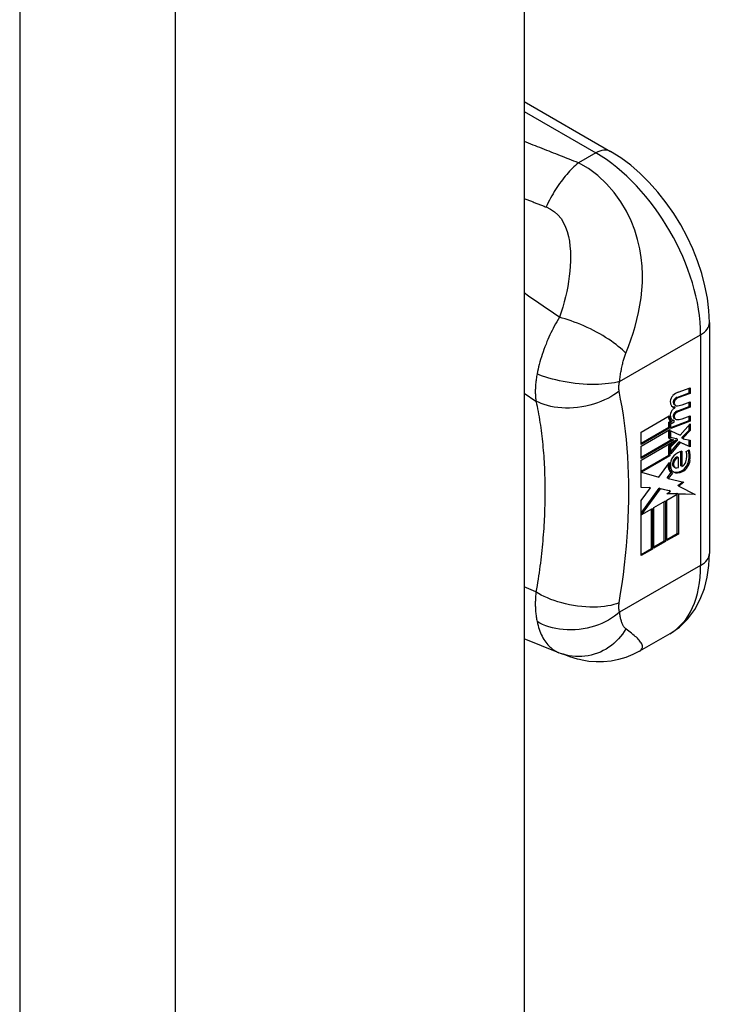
# Model space of a CAD drawing. Header units: inches. Extents: x 2 to 104, y 2 to 68.
# Tile 89 of 98: x 97.054 to 97.969, y 28.053 to 29.357. Entities that reach past the tile are written whole.
import ezdxf

# ---------------------------------------------------------------- set-up
doc = ezdxf.new("R2010")
doc.units = ezdxf.units.IN
doc.header["$LTSCALE"] = 6.250991
doc.header["$MEASUREMENT"] = 0
doc.layers.add('Visible Edges(ANSI)', color=7, linetype='Continuous', lineweight=25)
doc.layers.add('Visible Tangent Edges(ANSI)', color=7, linetype='Continuous', lineweight=25)

msp = doc.modelspace()

# ---------------------------------------------------------------- linework, layer by layer
at = {"layer": 'Visible Edges(ANSI)'}
for p, q in [((97.7231, 44.2949), (97.7231, 25.0735)), ((97.7231, 29.2489), (97.8377, 29.1829)), ((97.9688, 28.956), (97.9688, 28.6502)), ((97.9273, 28.8638), (97.9434, 28.8694)), ((97.942, 28.8631), (97.942, 28.8689)), ((97.9434, 28.8694), (97.9434, 28.8622)), ((97.9258, 28.857), (97.942, 28.8631)), ((97.9434, 28.8622), (97.9272, 28.8562)), ((97.9328, 28.8472), (97.9434, 28.8511)), ((97.9434, 28.8622), (97.942, 28.8631)), ((97.9434, 28.8511), (97.9434, 28.8439)), ((97.9235, 28.8436), (97.9221, 28.8444)), ((97.9239, 28.8464), (97.9225, 28.8472)), ((97.9258, 28.8387), (97.942, 28.8447)), ((97.9434, 28.8439), (97.9272, 28.8379)), ((97.942, 28.8447), (97.942, 28.8506)), ((97.9434, 28.8439), (97.942, 28.8447)), ((97.8782, 28.8108), (97.9157, 28.8324)), ((97.9149, 28.8241), (97.9178, 28.8255)), ((97.919, 28.8248), (97.9176, 28.8256)), ((97.9177, 28.8172), (97.942, 28.8263)), ((97.9434, 28.8255), (97.9177, 28.8159)), ((97.9222, 28.8258), (97.9208, 28.8266)), ((97.9222, 28.8242), (97.9222, 28.8258)), ((97.9239, 28.828), (97.9225, 28.8289)), ((97.9328, 28.8287), (97.9434, 28.8326)), ((97.942, 28.8263), (97.942, 28.8321)), ((97.9434, 28.8255), (97.942, 28.8263)), ((97.9434, 28.8326), (97.9434, 28.8255)), ((97.8782, 28.7962), (97.9149, 28.8174)), ((97.9164, 28.8166), (97.8782, 28.7946)), ((97.8782, 28.7923), (97.9164, 28.8143)), ((97.9149, 28.8174), (97.9149, 28.8241)), ((97.9164, 28.8233), (97.9149, 28.8241)), ((97.9164, 28.8166), (97.9149, 28.8174)), ((97.9149, 28.803), (97.9149, 28.8135)), ((97.9193, 28.8246), (97.9164, 28.8233)), ((97.9164, 28.8233), (97.9164, 28.8166)), ((97.9164, 28.8143), (97.9164, 28.8022)), ((97.9177, 28.8221), (97.9222, 28.8242)), ((97.9177, 28.8159), (97.9177, 28.8221)), ((97.9177, 28.8128), (97.9302, 28.8067)), ((97.9177, 28.8038), (97.9177, 28.8128)), ((97.9302, 28.8067), (97.9434, 28.8217)), ((97.9328, 28.8043), (97.942, 28.8137)), ((97.9434, 28.8129), (97.9342, 28.8035)), ((97.942, 28.8137), (97.942, 28.8201)), ((97.9434, 28.8129), (97.942, 28.8137)), ((97.9434, 28.8217), (97.9434, 28.8129)), ((97.8782, 28.7946), (97.8782, 28.8108)), ((97.8782, 28.7778), (97.9193, 28.8014)), ((97.9212, 28.8009), (97.8782, 28.7761)), ((97.8782, 28.7738), (97.9247, 28.8006)), ((97.9164, 28.8022), (97.9149, 28.803)), ((97.9164, 28.8022), (97.9212, 28.8009)), ((97.9247, 28.8006), (97.9164, 28.7917)), ((97.9177, 28.8043), (97.9249, 28.8024)), ((97.9264, 28.8016), (97.9177, 28.8038)), ((97.9177, 28.7912), (97.9264, 28.8004)), ((97.9264, 28.8016), (97.9249, 28.8024)), ((97.9264, 28.8004), (97.9264, 28.8016)), ((97.9328, 28.803), (97.9328, 28.8043)), ((97.9342, 28.8035), (97.9328, 28.8043)), ((97.9342, 28.8022), (97.9328, 28.803)), ((97.9342, 28.8035), (97.9342, 28.8022)), ((97.9342, 28.8022), (97.9434, 28.8001)), ((97.942, 28.7921), (97.942, 28.8004)), ((97.9434, 28.8001), (97.9434, 28.7913)), ((97.8782, 28.7761), (97.8782, 28.7923)), ((97.9149, 28.7925), (97.92, 28.7979)), ((97.9149, 28.7803), (97.9149, 28.7925)), ((97.9164, 28.7917), (97.9149, 28.7925)), ((97.9164, 28.7917), (97.9164, 28.7794)), ((97.9177, 28.7848), (97.9289, 28.7979)), ((97.9303, 28.7971), (97.9177, 28.7823)), ((97.9177, 28.7823), (97.9177, 28.7912)), ((97.9303, 28.7971), (97.9289, 28.7979)), ((97.9289, 28.7979), (97.942, 28.7921)), ((97.9434, 28.7913), (97.9303, 28.7971)), ((97.9379, 28.7852), (97.9422, 28.7876)), ((97.9434, 28.7913), (97.942, 28.7921)), ((97.8782, 28.7591), (97.9149, 28.7803)), ((97.8782, 28.7374), (97.8782, 28.7738)), ((97.9164, 28.7794), (97.8788, 28.7578)), ((97.9164, 28.7794), (97.9149, 28.7803)), ((97.928, 28.777), (97.9266, 28.7778)), ((97.928, 28.7639), (97.928, 28.777)), ((97.9309, 28.7664), (97.9309, 28.7853)), ((97.9323, 28.7855), (97.9323, 28.7656)), ((97.9019, 28.7512), (97.916, 28.7706)), ((97.9234, 28.7639), (97.922, 28.7647)), ((97.9323, 28.7656), (97.9309, 28.7664)), ((97.8788, 28.7578), (97.8782, 28.7582)), ((97.8788, 28.7578), (97.9019, 28.7512)), ((97.913, 28.7503), (97.9184, 28.7573)), ((97.9144, 28.7495), (97.913, 28.7503)), ((97.9198, 28.7564), (97.9144, 28.7495)), ((97.9144, 28.7495), (97.9351, 28.7444)), ((97.9198, 28.7564), (97.9184, 28.7573)), ((97.8782, 28.7381), (97.8891, 28.7377)), ((97.8906, 28.7369), (97.8782, 28.7374)), ((97.8782, 28.7202), (97.8906, 28.7369)), ((97.8782, 28.7036), (97.9024, 28.7368)), ((97.9038, 28.7359), (97.8785, 28.7013)), ((97.8906, 28.7369), (97.8891, 28.7377)), ((97.9038, 28.7359), (97.9024, 28.7368)), ((97.9024, 28.7368), (97.9157, 28.7337)), ((97.9171, 28.7328), (97.9038, 28.7359)), ((97.9171, 28.7328), (97.9157, 28.7337)), ((97.927, 28.7402), (97.9333, 28.7448)), ((97.9284, 28.7394), (97.927, 28.7402)), ((97.9351, 28.7444), (97.9284, 28.7394)), ((97.9284, 28.7394), (97.9502, 28.7281)), ((97.9123, 28.7291), (97.9171, 28.7328)), ((97.9262, 28.7287), (97.9123, 28.7291)), ((97.9126, 28.7209), (97.9262, 28.7287)), ((97.9126, 28.6671), (97.9126, 28.7209)), ((97.9133, 28.7298), (97.9248, 28.7295)), ((97.9262, 28.7287), (97.9248, 28.7295)), ((97.9263, 28.6766), (97.9263, 28.7295)), ((97.9277, 28.7287), (97.9263, 28.7295)), ((97.9263, 28.7295), (97.9487, 28.7289)), ((97.9277, 28.7287), (97.9277, 28.6758)), ((97.9502, 28.7281), (97.9277, 28.7287)), ((97.8782, 28.6473), (97.8782, 28.7202)), ((97.8785, 28.7013), (97.8934, 28.7098)), ((97.892, 28.6568), (97.892, 28.709)), ((97.8934, 28.7098), (97.8934, 28.656)), ((97.8954, 28.7109), (97.9105, 28.7197)), ((97.8954, 28.6571), (97.8954, 28.7109)), ((97.9091, 28.6667), (97.9091, 28.7188)), ((97.9105, 28.7197), (97.9105, 28.6659)), ((97.8785, 28.7013), (97.8782, 28.7014)), ((97.9126, 28.6687), (97.9263, 28.6766)), ((97.9277, 28.6758), (97.9126, 28.6671)), ((97.9277, 28.6758), (97.9263, 28.6766)), ((97.8782, 28.6489), (97.892, 28.6568)), ((97.8934, 28.656), (97.8782, 28.6473)), ((97.8934, 28.656), (97.892, 28.6568)), ((97.8954, 28.6588), (97.9091, 28.6667)), ((97.9105, 28.6659), (97.8954, 28.6571)), ((97.9105, 28.6659), (97.9091, 28.6667)), ((97.9163, 28.5437), (97.8764, 28.5207)), ((97.7693, 28.5186), (97.7231, 28.5369)), ((97.7716, 28.5177), (97.7693, 28.5186))]:
    msp.add_line(p, q, dxfattribs=at)
at = {"layer": 'Visible Edges(ANSI)', "flags": 128}
for points in [[(97.9688, 28.956), (97.9681, 28.9721), (97.9662, 28.9884), (97.963, 29.0048), (97.9587, 29.0213), (97.9532, 29.0377), (97.9468, 29.0539), (97.9393, 29.0699), (97.9309, 29.0855), (97.9216, 29.1005), (97.9115, 29.115), (97.9007, 29.1287), (97.8892, 29.1416), (97.8771, 29.1535), (97.8645, 29.1645), (97.8513, 29.1743), (97.8377, 29.1829)], [(97.9163, 28.5437), (97.9291, 28.5526), (97.9403, 28.5635), (97.9495, 28.5759), (97.9568, 28.5894), (97.9622, 28.6038), (97.9659, 28.6188), (97.9681, 28.6343), (97.9688, 28.6502)], [(97.8764, 28.5207), (97.8674, 28.5161), (97.858, 28.5123), (97.8483, 28.5094), (97.8384, 28.5074), (97.8285, 28.5064), (97.8186, 28.5063), (97.809, 28.5071), (97.8003, 28.5086), (97.7967, 28.5094), (97.7938, 28.5102), (97.7897, 28.5114), (97.784, 28.5133), (97.7784, 28.5153), (97.7716, 28.5177)]]:
    msp.add_lwpolyline(points, dxfattribs=at)
at = {"layer": 'Visible Edges(ANSI)'}
for centre, major_axis, start_param, end_param in [((97.922, 28.8547), (0.00349, 0.00607), 1.10591, 2.348655), ((97.9286, 28.8585), (-0.0082, -0.0142), 5.490247, 6.612005), ((97.9247, 28.8469), (0.0096, 0.0166), 0.591478, 1.10591), ((97.9236, 28.8523), (0.002, 0.00347), 1.194468, 2.460773), ((97.925, 28.8515), (-0.002, -0.00347), 4.33606, 5.602365), ((97.9248, 28.8498), (0.00409, 0.00711), 0.608795, 1.194468), ((97.9262, 28.849), (-0.00409, -0.00711), 3.750388, 4.33606), ((97.9218, 28.8366), (0.00337, 0.00586), 1.080045, 2.345144), ((97.9272, 28.8593), (-0.0082, -0.0142), 0.086325, 0.32882), ((97.9244, 28.8284), (0.0096, 0.0166), 0.846591, 1.080045), ((97.9267, 28.8544), (-0.00419, -0.00728), 5.602365, 6.283185), ((97.9281, 28.8536), (-0.00419, -0.00728), 5.602365, 6.501309), ((97.9248, 28.8315), (0.00409, 0.00711), 0.608932, 1.194614), ((97.9262, 28.8307), (-0.00409, -0.00711), 3.750524, 4.336206), ((97.9363, 28.8742), (-0.0155, -0.0269), 0.234705, 0.623342), ((97.9256, 28.8394), (-0.008, -0.0139), 5.599531, 6.283185), ((97.927, 28.8386), (-0.008, -0.0139), 5.474827, 6.308913), ((97.9283, 28.8403), (-0.008, -0.0139), 5.486737, 6.497871), ((97.9269, 28.8412), (-0.008, -0.0139), 0.088333, 0.214686), ((97.9236, 28.834), (0.002, 0.00347), 1.194614, 2.459504), ((97.9267, 28.8361), (-0.00419, -0.00728), 5.601097, 6.283185), ((97.925, 28.8332), (-0.002, -0.00347), 4.336206, 5.601097), ((97.9281, 28.8353), (-0.00419, -0.00728), 5.601097, 6.50115), ((97.9366, 28.8559), (-0.0155, -0.0269), 0.217964, 0.608932), ((97.9134, 28.7628), (0.0202, 0.0351), 5.348557, 5.747216), ((97.9148, 28.762), (-0.0202, -0.0351), 2.206964, 2.656801), ((97.9244, 28.7734), (0.00506, 0.00878), 1.199629, 2.268394), ((97.925, 28.7718), (-0.00364, -0.00633), 4.818058, 5.834093), ((97.9245, 28.772), (0.00318, 0.00552), 0.285255, 1.676465), ((97.9269, 28.7683), (0.0094, 0.0163), 0.3673, 1.199629), ((97.9259, 28.7712), (0.00318, 0.00552), 0.285255, 1.676465), ((97.9325, 28.7706), (0.0066, 0.0114), 3.865099, 5.348557), ((97.934, 28.7697), (-0.0066, -0.0114), 0.723506, 2.206964), ((97.9246, 28.771), (0.0102, 0.0177), 5.053908, 5.889616), ((97.9298, 28.7761), (-0.011, -0.0191), 5.44239, 6.249461), ((97.9312, 28.7753), (-0.011, -0.0191), 5.27034, 6.249461), ((97.9312, 28.7753), (-0.0099, -0.0173), 5.328451, 6.266738), ((97.9276, 28.7744), (-0.00559, -0.00971), 5.834093, 6.283185), ((97.9331, 28.7818), (-0.0132, -0.023), 0.05511, 0.723506), ((97.9264, 28.771), (-0.00364, -0.00633), 4.818058, 5.834093), ((97.929, 28.7736), (-0.00559, -0.00971), 5.834093, 6.944434), ((97.9336, 28.7713), (0.00319, 0.00555), 3.637533, 5.053908), ((97.9345, 28.781), (-0.0132, -0.023), 6.266738, 7.006692)]:
    msp.add_ellipse(centre, major_axis=major_axis, ratio=0.578093, start_param=start_param, end_param=end_param, dxfattribs=at)
at = {"layer": 'Visible Tangent Edges(ANSI)'}
for p, q in [((97.0542, 44.0286), (97.0542, 24.8072)), ((97.2607, 24.8072), (97.2607, 44.0286)), ((97.7231, 29.2357), (97.8181, 29.181)), ((97.8181, 29.181), (97.7951, 29.1678)), ((97.8497, 28.878), (97.9573, 28.9399)), ((97.9573, 28.9399), (97.9573, 28.6341)), ((97.7231, 28.8627), (97.7389, 28.8521)), ((97.9239, 28.8538), (97.9224, 28.8546)), ((97.9272, 28.8562), (97.9258, 28.857)), ((97.9222, 28.8495), (97.9208, 28.8503)), ((97.9272, 28.8379), (97.9258, 28.8387)), ((97.9222, 28.8312), (97.9208, 28.832)), ((97.9239, 28.8355), (97.9224, 28.8363)), ((97.9224, 28.7724), (97.921, 28.7733)), ((97.9432, 28.7735), (97.9417, 28.7743)), ((97.9215, 28.7662), (97.9201, 28.767)), ((97.9334, 28.7587), (97.932, 28.7595)), ((97.9573, 28.6341), (97.8497, 28.5722)), ((97.7389, 28.5991), (97.7231, 28.6057))]:
    msp.add_line(p, q, dxfattribs=at)
at = {"layer": 'Visible Tangent Edges(ANSI)', "flags": 128}
for points in [[(97.7951, 29.1678), (97.7921, 29.169), (97.7891, 29.1702), (97.7861, 29.1713), (97.7831, 29.1725), (97.7802, 29.1737), (97.7772, 29.1749), (97.7742, 29.176), (97.7712, 29.1772), (97.7682, 29.1784), (97.7652, 29.1796), (97.7622, 29.1808), (97.7592, 29.182), (97.7562, 29.1831), (97.7532, 29.1843), (97.7501, 29.1855), (97.7471, 29.1867), (97.7441, 29.1879), (97.7411, 29.1891), (97.7381, 29.1903), (97.7351, 29.1914), (97.7321, 29.1926), (97.7291, 29.1938), (97.7261, 29.195), (97.7231, 29.1962)], [(97.7951, 29.1678), (97.7931, 29.1661), (97.7912, 29.1644), (97.7892, 29.1626), (97.7873, 29.1607), (97.7854, 29.1588), (97.7834, 29.1567), (97.7815, 29.1546), (97.7796, 29.1524), (97.7777, 29.1501), (97.7758, 29.1478), (97.7739, 29.1454), (97.7721, 29.1429), (97.7702, 29.1404), (97.7684, 29.1377), (97.7667, 29.1351), (97.7649, 29.1324), (97.7632, 29.1296), (97.7615, 29.1268), (97.7599, 29.124), (97.7583, 29.1211), (97.7567, 29.1182), (97.7552, 29.1152), (97.7537, 29.1122), (97.7522, 29.1093)], [(97.8582, 28.9155), (97.8615, 28.9242), (97.8647, 28.933), (97.8676, 28.9419), (97.8703, 28.9509), (97.8728, 28.9601), (97.8749, 28.9694), (97.8768, 28.979), (97.8783, 28.9888), (97.8794, 28.9989), (97.88, 29.0092), (97.8801, 29.0199), (97.8796, 29.0309), (97.8785, 29.0423), (97.8765, 29.054), (97.8737, 29.066), (97.87, 29.0784), (97.8651, 29.0909), (97.859, 29.1036), (97.8515, 29.1162), (97.8427, 29.1285), (97.8324, 29.1401), (97.8209, 29.1508), (97.8084, 29.1601), (97.7951, 29.1678)], [(97.7231, 29.1207), (97.7243, 29.1202), (97.7255, 29.1197), (97.7268, 29.1192), (97.728, 29.1188), (97.7292, 29.1183), (97.7304, 29.1178), (97.7316, 29.1173), (97.7328, 29.1168), (97.734, 29.1164), (97.7352, 29.1159), (97.7364, 29.1154), (97.7377, 29.1149), (97.7389, 29.1144), (97.7401, 29.114), (97.7413, 29.1135), (97.7425, 29.113), (97.7437, 29.1125), (97.7449, 29.1121), (97.7461, 29.1116), (97.7474, 29.1111), (97.7486, 29.1107), (97.7498, 29.1102), (97.751, 29.1097), (97.7522, 29.1093)], [(97.7522, 29.1093), (97.7581, 29.1065), (97.7634, 29.103), (97.7681, 29.0987), (97.7721, 29.0938), (97.7754, 29.0884), (97.7781, 29.0826), (97.7803, 29.0766), (97.7819, 29.0703), (97.7832, 29.0639), (97.784, 29.0574), (97.7845, 29.0509), (97.7847, 29.0443), (97.7846, 29.0376), (97.7844, 29.0309), (97.7838, 29.0242), (97.7831, 29.0175), (97.7822, 29.0107), (97.781, 29.0039), (97.7797, 28.9971), (97.7782, 28.9903), (97.7764, 28.9835), (97.7745, 28.9767), (97.7723, 28.9698), (97.7699, 28.9631)], [(97.7699, 28.9631), (97.768, 28.9644), (97.766, 28.9658), (97.7641, 28.9671), (97.7621, 28.9684), (97.7602, 28.9698), (97.7582, 28.9711), (97.7563, 28.9725), (97.7543, 28.9738), (97.7524, 28.9752), (97.7504, 28.9765), (97.7485, 28.9778), (97.7465, 28.9792), (97.7446, 28.9805), (97.7426, 28.9819), (97.7407, 28.9832), (97.7387, 28.9846), (97.7368, 28.9859), (97.7348, 28.9872), (97.7329, 28.9886), (97.7309, 28.9899), (97.729, 28.9913), (97.727, 28.9926), (97.7251, 28.994), (97.7231, 28.9953)], [(97.7699, 28.9631), (97.7682, 28.9601), (97.7665, 28.9572), (97.7648, 28.9543), (97.7632, 28.9514), (97.7617, 28.9484), (97.7602, 28.9455), (97.7588, 28.9426), (97.7574, 28.9397), (97.7561, 28.9367), (97.7548, 28.9338), (97.7535, 28.9308), (97.7522, 28.9275), (97.7508, 28.924), (97.7495, 28.9206), (97.7483, 28.9173), (97.7472, 28.9139), (97.7461, 28.9106), (97.7451, 28.9073), (97.7441, 28.904), (97.7432, 28.9007), (97.7424, 28.8975), (97.7417, 28.8943), (97.741, 28.8912), (97.7404, 28.8881)], [(97.8582, 28.9155), (97.856, 28.9177), (97.8536, 28.9199), (97.851, 28.9222), (97.8481, 28.9246), (97.8451, 28.9269), (97.8419, 28.9293), (97.8385, 28.9317), (97.835, 28.9341), (97.8312, 28.9365), (97.8274, 28.9388), (97.8234, 28.9411), (97.8193, 28.9434), (97.8152, 28.9456), (97.811, 28.9477), (97.8067, 28.9497), (97.8024, 28.9516), (97.7982, 28.9535), (97.7939, 28.9552), (97.7897, 28.9568), (97.7856, 28.9583), (97.7815, 28.9597), (97.7775, 28.9609), (97.7737, 28.9621), (97.7699, 28.9631)], [(97.8497, 28.878), (97.8499, 28.8797), (97.8502, 28.8814), (97.8504, 28.8832), (97.8507, 28.8849), (97.8509, 28.8867), (97.8512, 28.8884), (97.8515, 28.8902), (97.8518, 28.8919), (97.8522, 28.8937), (97.8525, 28.8954), (97.8529, 28.8971), (97.8532, 28.8989), (97.8536, 28.9005), (97.854, 28.902), (97.8543, 28.9034), (97.8547, 28.9049), (97.8551, 28.9062), (97.8555, 28.9076), (97.8559, 28.909), (97.8563, 28.9103), (97.8568, 28.9116), (97.8572, 28.9129), (97.8577, 28.9142), (97.8582, 28.9155)], [(97.7404, 28.8881), (97.74, 28.8863), (97.7397, 28.8845), (97.7394, 28.8828), (97.7392, 28.8811), (97.739, 28.8794), (97.7388, 28.8778), (97.7386, 28.8761), (97.7384, 28.8745), (97.7383, 28.8729), (97.7382, 28.8714), (97.7381, 28.8699), (97.7381, 28.8684), (97.738, 28.8669), (97.738, 28.8655), (97.738, 28.8641), (97.738, 28.8627), (97.7381, 28.8613), (97.7381, 28.8599), (97.7382, 28.8586), (97.7383, 28.8573), (97.7384, 28.8559), (97.7386, 28.8546), (97.7387, 28.8534), (97.7389, 28.8521)], [(97.8497, 28.878), (97.8464, 28.8772), (97.8429, 28.8764), (97.8391, 28.8758), (97.8351, 28.8752), (97.8308, 28.8747), (97.8263, 28.8744), (97.8216, 28.8741), (97.8167, 28.874), (97.8117, 28.8741), (97.8066, 28.8742), (97.8013, 28.8745), (97.7961, 28.8749), (97.7908, 28.8755), (97.7855, 28.8762), (97.7803, 28.877), (97.7751, 28.8779), (97.7701, 28.8789), (97.7653, 28.88), (97.7606, 28.8812), (97.7561, 28.8825), (97.7518, 28.8838), (97.7477, 28.8852), (97.7439, 28.8866), (97.7404, 28.8881)], [(97.8492, 28.8652), (97.8492, 28.8656), (97.8491, 28.8661), (97.8491, 28.8666), (97.849, 28.8671), (97.849, 28.8675), (97.8489, 28.868), (97.8489, 28.8685), (97.8489, 28.869), (97.8489, 28.8695), (97.8489, 28.87), (97.8489, 28.8706), (97.8489, 28.8711), (97.8489, 28.8716), (97.8489, 28.8721), (97.849, 28.8727), (97.849, 28.8732), (97.8491, 28.8738), (97.8491, 28.8744), (97.8492, 28.875), (97.8493, 28.8756), (97.8494, 28.8762), (97.8495, 28.8768), (97.8496, 28.8774), (97.8497, 28.878)], [(97.8492, 28.8652), (97.8459, 28.8627), (97.8422, 28.8602), (97.8383, 28.8579), (97.8342, 28.8556), (97.8297, 28.8535), (97.8251, 28.8515), (97.8203, 28.8497), (97.8153, 28.848), (97.8101, 28.8466), (97.8049, 28.8454), (97.7995, 28.8444), (97.7941, 28.8436), (97.7887, 28.8431), (97.7834, 28.8428), (97.7781, 28.8428), (97.773, 28.843), (97.768, 28.8435), (97.7631, 28.8441), (97.7585, 28.845), (97.754, 28.8461), (97.7499, 28.8474), (97.7459, 28.8488), (97.7423, 28.8504), (97.7389, 28.8521)], [(97.8492, 28.5845), (97.8512, 28.5972), (97.8531, 28.6098), (97.8548, 28.6224), (97.8564, 28.635), (97.8577, 28.6474), (97.8589, 28.6598), (97.8599, 28.6721), (97.8607, 28.6843), (97.8613, 28.6964), (97.8618, 28.7085), (97.862, 28.7204), (97.8621, 28.7322), (97.862, 28.744), (97.8618, 28.7556), (97.8613, 28.7671), (97.8607, 28.7785), (97.8599, 28.7898), (97.8589, 28.801), (97.8577, 28.812), (97.8564, 28.8229), (97.8548, 28.8336), (97.8531, 28.8443), (97.8512, 28.8547), (97.8492, 28.8652)], [(97.7389, 28.8521), (97.7397, 28.8486), (97.7405, 28.8451), (97.7411, 28.8416), (97.7418, 28.8381), (97.7424, 28.8346), (97.743, 28.831), (97.7436, 28.8274), (97.7442, 28.8238), (97.7447, 28.8202), (97.7452, 28.8166), (97.7457, 28.813), (97.7462, 28.8093), (97.7466, 28.8056), (97.747, 28.8019), (97.7474, 28.7982), (97.7478, 28.7945), (97.7482, 28.7907), (97.7485, 28.7869), (97.7488, 28.7832), (97.7491, 28.7794), (97.7494, 28.7755), (97.7496, 28.7717), (97.7498, 28.7679), (97.75, 28.764)], [(97.75, 28.764), (97.7501, 28.7614), (97.7503, 28.7588), (97.7503, 28.7561), (97.7504, 28.7535), (97.7505, 28.7509), (97.7506, 28.7482), (97.7506, 28.7456), (97.7507, 28.7429), (97.7507, 28.7403), (97.7507, 28.7376), (97.7508, 28.7349), (97.7508, 28.7322), (97.7508, 28.7296), (97.7507, 28.7269), (97.7507, 28.7242), (97.7507, 28.7215), (97.7506, 28.7188), (97.7506, 28.716), (97.7505, 28.7133), (97.7504, 28.7106), (97.7503, 28.7079), (97.7503, 28.7051), (97.7501, 28.7024), (97.75, 28.6996)], [(97.75, 28.6996), (97.7498, 28.6956), (97.7496, 28.6915), (97.7494, 28.6874), (97.7491, 28.6832), (97.7488, 28.6791), (97.7485, 28.675), (97.7482, 28.6708), (97.7478, 28.6667), (97.7474, 28.6625), (97.747, 28.6583), (97.7466, 28.6541), (97.7462, 28.6499), (97.7457, 28.6457), (97.7452, 28.6415), (97.7447, 28.6373), (97.7442, 28.6331), (97.7436, 28.6288), (97.743, 28.6246), (97.7424, 28.6203), (97.7418, 28.6161), (97.7411, 28.6118), (97.7405, 28.6075), (97.7397, 28.6033), (97.7389, 28.5991)], [(97.7389, 28.5991), (97.7387, 28.5974), (97.7386, 28.5957), (97.7384, 28.594), (97.7383, 28.5924), (97.7382, 28.5907), (97.7381, 28.5891), (97.7381, 28.5874), (97.738, 28.5858), (97.738, 28.5841), (97.738, 28.5825), (97.738, 28.5809), (97.7381, 28.5793), (97.7381, 28.5777), (97.7382, 28.5761), (97.7383, 28.5745), (97.7384, 28.5729), (97.7386, 28.5712), (97.7388, 28.5695), (97.739, 28.5679), (97.7392, 28.5663), (97.7395, 28.5647), (97.7397, 28.5631), (97.74, 28.5615), (97.7404, 28.5599)], [(97.8492, 28.5845), (97.8459, 28.5833), (97.8422, 28.5823), (97.8383, 28.5813), (97.8342, 28.5805), (97.8297, 28.5799), (97.8251, 28.5794), (97.8203, 28.5791), (97.8153, 28.5789), (97.8101, 28.579), (97.8049, 28.5792), (97.7995, 28.5797), (97.7941, 28.5803), (97.7887, 28.5811), (97.7834, 28.5821), (97.7781, 28.5832), (97.773, 28.5845), (97.768, 28.586), (97.7631, 28.5876), (97.7585, 28.5893), (97.754, 28.5911), (97.7499, 28.593), (97.7459, 28.595), (97.7423, 28.597), (97.7389, 28.5991)], [(97.8497, 28.5722), (97.8496, 28.5727), (97.8495, 28.5732), (97.8494, 28.5737), (97.8493, 28.5742), (97.8492, 28.5746), (97.8491, 28.5752), (97.8491, 28.5757), (97.849, 28.5762), (97.849, 28.5767), (97.8489, 28.5772), (97.8489, 28.5777), (97.8489, 28.5782), (97.8489, 28.5787), (97.8489, 28.5792), (97.8489, 28.5797), (97.8489, 28.5802), (97.8489, 28.5807), (97.8489, 28.5813), (97.849, 28.5818), (97.849, 28.5823), (97.8491, 28.5829), (97.8491, 28.5834), (97.8492, 28.5839), (97.8492, 28.5845)], [(97.8497, 28.5722), (97.8464, 28.5695), (97.8429, 28.5668), (97.8391, 28.5643), (97.8351, 28.5619), (97.8308, 28.5596), (97.8263, 28.5575), (97.8216, 28.5556), (97.8167, 28.5539), (97.8117, 28.5524), (97.8066, 28.5511), (97.8013, 28.5501), (97.7961, 28.5494), (97.7908, 28.549), (97.7855, 28.5488), (97.7803, 28.5488), (97.7751, 28.5492), (97.7701, 28.5498), (97.7653, 28.5506), (97.7606, 28.5517), (97.7561, 28.553), (97.7518, 28.5544), (97.7477, 28.5561), (97.7439, 28.5579), (97.7404, 28.5599)], [(97.8582, 28.5501), (97.8577, 28.5505), (97.8572, 28.5509), (97.8568, 28.5514), (97.8563, 28.5519), (97.8559, 28.5524), (97.8555, 28.553), (97.8551, 28.5536), (97.8547, 28.5542), (97.8543, 28.5549), (97.854, 28.5557), (97.8536, 28.5565), (97.8532, 28.5574), (97.8529, 28.5584), (97.8525, 28.5595), (97.8522, 28.5605), (97.8518, 28.5617), (97.8515, 28.5629), (97.8512, 28.5641), (97.8509, 28.5653), (97.8507, 28.5666), (97.8504, 28.568), (97.8502, 28.5694), (97.8499, 28.5708), (97.8497, 28.5722)], [(97.7404, 28.5599), (97.741, 28.5572), (97.7416, 28.5546), (97.7424, 28.5521), (97.7432, 28.5496), (97.744, 28.5472), (97.745, 28.5449), (97.746, 28.5426), (97.747, 28.5404), (97.7481, 28.5383), (97.7493, 28.5363), (97.7506, 28.5343), (97.7519, 28.5324), (97.7532, 28.5307), (97.7545, 28.5292), (97.7558, 28.5278), (97.7571, 28.5265), (97.7584, 28.5253), (97.7598, 28.5241), (97.7613, 28.523), (97.7628, 28.522), (97.7643, 28.521), (97.7659, 28.5201), (97.7676, 28.5193), (97.7693, 28.5186)], [(97.8582, 28.5501), (97.856, 28.5466), (97.8537, 28.5433), (97.8511, 28.54), (97.8484, 28.5369), (97.8454, 28.5339), (97.8423, 28.531), (97.839, 28.5283), (97.8355, 28.5258), (97.8319, 28.5234), (97.8281, 28.5213), (97.8243, 28.5195), (97.8203, 28.5178), (97.8162, 28.5165), (97.8121, 28.5153), (97.8079, 28.5145), (97.8037, 28.5138), (97.7995, 28.5135), (97.7954, 28.5134), (97.7912, 28.5135), (97.7871, 28.5139), (97.7831, 28.5146), (97.7792, 28.5154), (97.7753, 28.5165), (97.7716, 28.5177)], [(97.8764, 28.5207), (97.8777, 28.5216), (97.8786, 28.5225), (97.8793, 28.5235), (97.8798, 28.5245), (97.8801, 28.5256), (97.8801, 28.5267), (97.88, 28.5279), (97.8796, 28.5291), (97.8792, 28.5303), (97.8785, 28.5315), (97.8777, 28.5327), (97.8768, 28.5339), (97.8758, 28.5351), (97.8746, 28.5364), (97.8734, 28.5377), (97.872, 28.539), (97.8706, 28.5402), (97.8691, 28.5416), (97.8674, 28.5429), (97.8657, 28.5443), (97.864, 28.5457), (97.8621, 28.5471), (97.8602, 28.5486), (97.8582, 28.5501)]]:
    msp.add_lwpolyline(points, dxfattribs=at)
at = {"layer": 'Visible Tangent Edges(ANSI)'}
for centre, major_axis, ratio, start_param, end_param in [((97.8181, 29.1488), (0.0196, 0.0341), 0.578093, 0, 0.783464), ((97.8181, 29.0201), (0.0982, -0.1706), 0.578093, 0.787332, 2.358128), ((97.9294, 28.956), (0.0394, 0), 0.575862, 5.497787, 6.283185), ((97.9294, 28.6502), (0.0394, 0), 0.575862, 5.497787, 6.283185), ((97.8181, 28.7143), (0.0982, -0.1706), 0.578093, 0, 0.787332)]:
    msp.add_ellipse(centre, major_axis=major_axis, ratio=ratio, start_param=start_param, end_param=end_param, dxfattribs=at)

doc.saveas('drawing.dxf')
